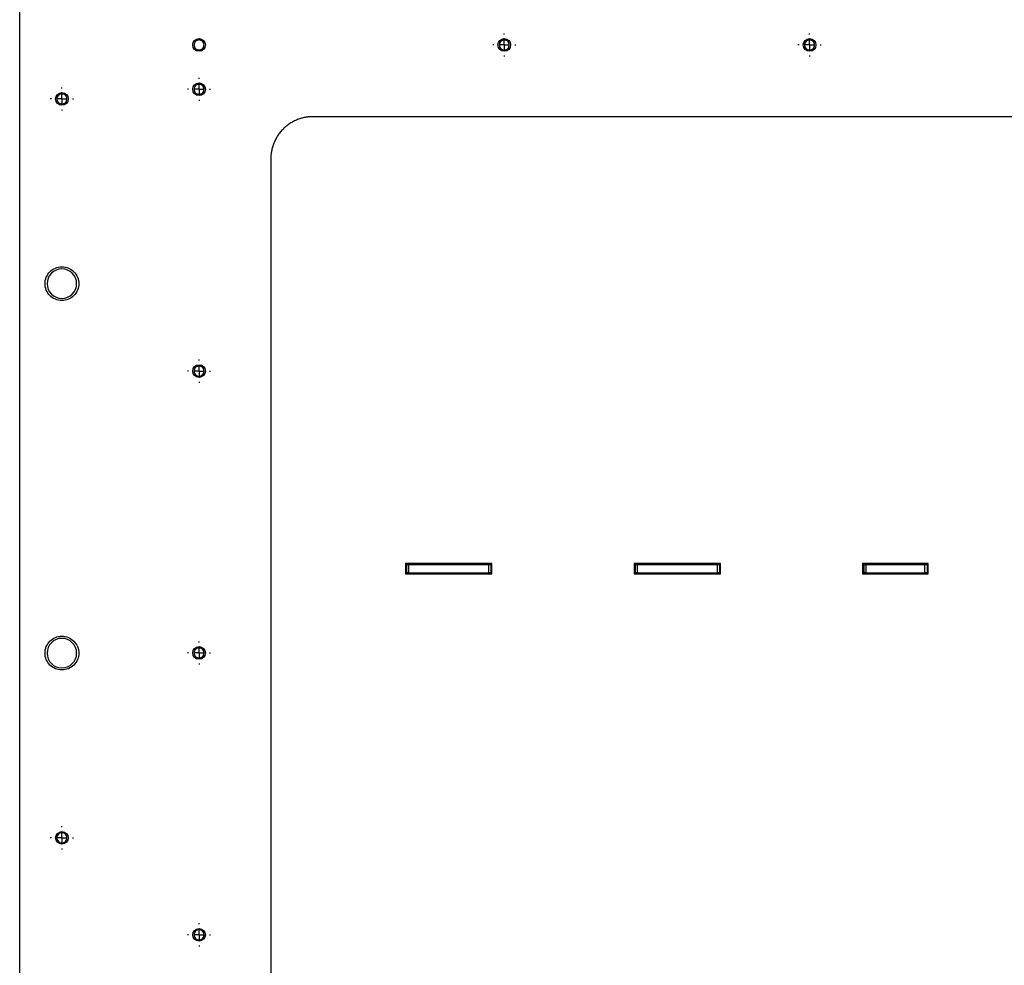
# Model space of a CAD drawing. Header units: millimetres. Extents: x -3787 to 418, y -511 to 3927.
# Tile 2 of 87: x -3780 to -3313, y 409 to 858. Entities that reach past the tile are written whole.
import ezdxf

# ---------------------------------------------------------------- set-up
doc = ezdxf.new("R2010")
doc.units = ezdxf.units.MM
doc.layers.add('FOND_DE_PLAN', color=7, linetype='Continuous')

# ---------------------------------------------------------------- blocks, each defined once
blk = doc.blocks.new('SW_CENTERMARKSYMBOL_11')
at = {"layer": 'FOND_DE_PLAN', "color": 0}
for p, q in [((0, 5), (0, 5.499)), ((-5, 0), (-5.499, 0)), ((0, 0), (-2.5, 0)), ((0, 0), (0, 2.5)), ((0, 0), (0, -2.5)), ((0, 0), (2.5, 0)), ((5, 0), (5.499, 0)), ((0, -5), (0, -5.499))]:
    blk.add_line(p, q, dxfattribs=at)
blk = doc.blocks.new('SW_CENTERMARKSYMBOL_14')
at = {"layer": 'FOND_DE_PLAN', "color": 0}
for p, q in [((0, 5), (0, 5.499)), ((-5, 0), (-5.499, 0)), ((0, 0), (-2.5, 0)), ((0, 0), (0, 2.5)), ((0, 0), (0, -2.5)), ((0, 0), (2.5, 0)), ((5, 0), (5.499, 0)), ((0, -5), (0, -5.499))]:
    blk.add_line(p, q, dxfattribs=at)
blk = doc.blocks.new('SW_CENTERMARKSYMBOL_15')
at = {"layer": 'FOND_DE_PLAN', "color": 0}
for p, q in [((0, 5), (0, 5.499)), ((-5, 0), (-5.499, 0)), ((0, 0), (-2.5, 0)), ((0, 0), (0, 2.5)), ((0, 0), (0, -2.5)), ((0, 0), (2.5, 0)), ((5, 0), (5.499, 0)), ((0, -5), (0, -5.499))]:
    blk.add_line(p, q, dxfattribs=at)
blk = doc.blocks.new('SW_CENTERMARKSYMBOL_17')
at = {"layer": 'FOND_DE_PLAN', "color": 0}
for p, q in [((0, 5), (0, 5.499)), ((-5, 0), (-5.499, 0)), ((0, 0), (-2.5, 0)), ((0, 0), (0, 2.5)), ((0, 0), (0, -2.5)), ((0, 0), (2.5, 0)), ((5, 0), (5.499, 0)), ((0, -5), (0, -5.499))]:
    blk.add_line(p, q, dxfattribs=at)
blk = doc.blocks.new('SW_CENTERMARKSYMBOL_18')
at = {"layer": 'FOND_DE_PLAN', "color": 0}
for p, q in [((0, 5), (0, 5.499)), ((-5, 0), (-5.499, 0)), ((0, 0), (-2.5, 0)), ((0, 0), (0, 2.5)), ((0, 0), (0, -2.5)), ((0, 0), (2.5, 0)), ((5, 0), (5.499, 0)), ((0, -5), (0, -5.499))]:
    blk.add_line(p, q, dxfattribs=at)
blk = doc.blocks.new('SW_CENTERMARKSYMBOL_19')
at = {"layer": 'FOND_DE_PLAN', "color": 0}
for p, q in [((0, 5), (0, 5.499)), ((-5, 0), (-5.499, 0)), ((0, 0), (-2.5, 0)), ((0, 0), (0, 2.5)), ((0, 0), (0, -2.5)), ((0, 0), (2.5, 0)), ((5, 0), (5.499, 0)), ((0, -5), (0, -5.499))]:
    blk.add_line(p, q, dxfattribs=at)
blk = doc.blocks.new('SW_CENTERMARKSYMBOL_28')
at = {"layer": 'FOND_DE_PLAN', "color": 0}
for p, q in [((0, 5), (0, 5.499)), ((-5, 0), (-5.499, 0)), ((0, 0), (-2.5, 0)), ((0, 0), (0, 2.5)), ((0, 0), (0, -2.5)), ((0, 0), (2.5, 0)), ((5, 0), (5.499, 0)), ((0, -5), (0, -5.499))]:
    blk.add_line(p, q, dxfattribs=at)
blk = doc.blocks.new('SW_CENTERMARKSYMBOL_30')
at = {"layer": 'FOND_DE_PLAN', "color": 0}
for p, q in [((0, 5), (0, 5.499)), ((-5, 0), (-5.499, 0)), ((0, 0), (-2.5, 0)), ((0, 0), (0, 2.5)), ((0, 0), (0, -2.5)), ((0, 0), (2.5, 0)), ((5, 0), (5.499, 0)), ((0, -5), (0, -5.499))]:
    blk.add_line(p, q, dxfattribs=at)

msp = doc.modelspace()

# ---------------------------------------------------------------- linework, layer by layer
at = {"color": 7, "linetype": 'Continuous', "lineweight": 25}
for p, q in [((-3779.8, -30.19), (-3779.8, 924.81)), ((-2880.8, 811.81), (-3640.8, 811.81)), ((-3660.8, 791.81), (-3660.8, -38.19)), ((-3555.97, 599.98), (-3596.97, 599.98)), ((-3596.97, 599.98), (-3596.97, 594.98)), ((-3596.46, 599.48), (-3596.97, 599.48)), ((-3596.46, 599.48), (-3596.46, 595.48)), ((-3595.46, 599.48), (-3595.46, 595.48)), ((-3595.46, 599.48), (-3557.46, 599.48)), ((-3557.46, 595.48), (-3557.46, 599.48)), ((-3556.46, 599.48), (-3556.46, 595.48)), ((-3555.97, 599.48), (-3556.46, 599.48)), ((-3555.97, 594.98), (-3555.97, 599.98)), ((-3447.64, 599.98), (-3488.64, 599.98)), ((-3488.64, 599.98), (-3488.64, 594.98)), ((-3488.13, 599.48), (-3488.64, 599.48)), ((-3488.13, 599.48), (-3488.13, 595.48)), ((-3487.13, 599.48), (-3487.13, 595.48)), ((-3487.13, 599.48), (-3449.13, 599.48)), ((-3449.13, 595.48), (-3449.13, 599.48)), ((-3448.13, 599.48), (-3448.13, 595.48)), ((-3447.64, 599.48), (-3448.13, 599.48)), ((-3447.64, 594.98), (-3447.64, 599.98)), ((-3349.31, 599.98), (-3380.31, 599.98)), ((-3380.31, 599.98), (-3380.31, 594.98)), ((-3379.8, 599.48), (-3380.31, 599.48)), ((-3379.8, 599.48), (-3379.8, 595.48)), ((-3378.8, 599.48), (-3378.8, 595.48)), ((-3378.8, 599.48), (-3350.8, 599.48)), ((-3350.8, 595.48), (-3350.8, 599.48)), ((-3349.8, 599.48), (-3349.8, 595.48)), ((-3349.31, 599.48), (-3349.8, 599.48)), ((-3349.31, 594.98), (-3349.31, 599.98)), ((-3596.97, 595.48), (-3596.46, 595.48)), ((-3596.97, 594.98), (-3555.97, 594.98)), ((-3595.46, 595.48), (-3557.46, 595.48)), ((-3556.46, 595.48), (-3555.97, 595.48)), ((-3488.64, 595.48), (-3488.13, 595.48)), ((-3488.64, 594.98), (-3447.64, 594.98)), ((-3487.13, 595.48), (-3449.13, 595.48)), ((-3448.13, 595.48), (-3447.64, 595.48)), ((-3380.31, 595.48), (-3379.8, 595.48)), ((-3380.31, 594.98), (-3349.31, 594.98)), ((-3378.8, 595.48), (-3350.8, 595.48)), ((-3349.8, 595.48), (-3349.31, 595.48))]:
    msp.add_line(p, q, dxfattribs=at)
for centre in [(-3694.8, 845.81), (-3550.13, 845.81), (-3405.46, 845.81), (-3694.8, 824.81), (-3759.8, 820.21), (-3694.8, 691.14), (-3694.8, 557.48), (-3759.8, 469.81), (-3694.8, 423.81)]:
    msp.add_circle(centre, 3, dxfattribs=at)
for centre, start, end in [((-3759.8, 732.61), 90, 270), ((-3759.8, 732.61), 270, 90), ((-3759.8, 557.41), 90, 270), ((-3759.8, 557.41), 270, 90)]:
    msp.add_arc(centre, 7, start, end, dxfattribs=at)
for points, knots in [([(-3694.8, 848.19), (-3695.11, 848.19), (-3695.42, 848.13), (-3696, 847.89), (-3696.26, 847.72), (-3696.7, 847.27), (-3696.88, 847.01), (-3697.12, 846.43), (-3697.18, 846.12), (-3697.18, 845.5), (-3697.12, 845.19), (-3696.88, 844.61), (-3696.7, 844.34), (-3696.26, 843.9), (-3696, 843.73), (-3695.42, 843.49), (-3695.11, 843.43), (-3694.8, 843.43)], [0, 0, 0, 0, 0.125, 0.125, 0.25, 0.25, 0.375, 0.375, 0.5, 0.5, 0.625, 0.625, 0.75, 0.75, 0.875, 0.875, 1, 1, 1, 1]), ([(-3694.8, 843.43), (-3694.48, 843.43), (-3694.17, 843.49), (-3693.6, 843.73), (-3693.33, 843.9), (-3692.89, 844.34), (-3692.71, 844.61), (-3692.47, 845.19), (-3692.41, 845.5), (-3692.41, 846.12), (-3692.47, 846.43), (-3692.71, 847.01), (-3692.89, 847.27), (-3693.33, 847.72), (-3693.6, 847.89), (-3694.17, 848.13), (-3694.48, 848.19), (-3694.8, 848.19)], [0, 0, 0, 0, 0.125, 0.125, 0.25, 0.25, 0.375, 0.375, 0.5, 0.5, 0.625, 0.625, 0.75, 0.75, 0.875, 0.875, 1, 1, 1, 1]), ([(-3550.13, 848.19), (-3550.44, 848.19), (-3550.75, 848.13), (-3551.33, 847.89), (-3551.59, 847.72), (-3552.04, 847.27), (-3552.21, 847.01), (-3552.45, 846.43), (-3552.51, 846.12), (-3552.51, 845.5), (-3552.45, 845.19), (-3552.21, 844.61), (-3552.04, 844.34), (-3551.59, 843.9), (-3551.33, 843.73), (-3550.75, 843.49), (-3550.44, 843.43), (-3550.13, 843.43)], [0, 0, 0, 0, 0.125, 0.125, 0.25, 0.25, 0.375, 0.375, 0.5, 0.5, 0.625, 0.625, 0.75, 0.75, 0.875, 0.875, 1, 1, 1, 1]), ([(-3550.13, 843.43), (-3549.82, 843.43), (-3549.51, 843.49), (-3548.93, 843.73), (-3548.66, 843.9), (-3548.22, 844.34), (-3548.05, 844.61), (-3547.81, 845.19), (-3547.75, 845.5), (-3547.75, 846.12), (-3547.81, 846.43), (-3548.05, 847.01), (-3548.22, 847.27), (-3548.66, 847.72), (-3548.93, 847.89), (-3549.51, 848.13), (-3549.82, 848.19), (-3550.13, 848.19)], [0, 0, 0, 0, 0.125, 0.125, 0.25, 0.25, 0.375, 0.375, 0.5, 0.5, 0.625, 0.625, 0.75, 0.75, 0.875, 0.875, 1, 1, 1, 1]), ([(-3405.46, 848.19), (-3405.77, 848.19), (-3406.09, 848.13), (-3406.66, 847.89), (-3406.93, 847.72), (-3407.37, 847.27), (-3407.55, 847.01), (-3407.78, 846.43), (-3407.85, 846.12), (-3407.85, 845.5), (-3407.78, 845.19), (-3407.55, 844.61), (-3407.37, 844.34), (-3406.93, 843.9), (-3406.66, 843.73), (-3406.09, 843.49), (-3405.77, 843.43), (-3405.46, 843.43)], [0, 0, 0, 0, 0.125, 0.125, 0.25, 0.25, 0.375, 0.375, 0.5, 0.5, 0.625, 0.625, 0.75, 0.75, 0.875, 0.875, 1, 1, 1, 1]), ([(-3405.46, 843.43), (-3405.15, 843.43), (-3404.84, 843.49), (-3404.26, 843.73), (-3404, 843.9), (-3403.56, 844.34), (-3403.38, 844.61), (-3403.14, 845.19), (-3403.08, 845.5), (-3403.08, 846.12), (-3403.14, 846.43), (-3403.38, 847.01), (-3403.56, 847.27), (-3404, 847.72), (-3404.26, 847.89), (-3404.84, 848.13), (-3405.15, 848.19), (-3405.46, 848.19)], [0, 0, 0, 0, 0.125, 0.125, 0.25, 0.25, 0.375, 0.375, 0.5, 0.5, 0.625, 0.625, 0.75, 0.75, 0.875, 0.875, 1, 1, 1, 1]), ([(-3694.8, 827.19), (-3695.11, 827.19), (-3695.42, 827.13), (-3696, 826.89), (-3696.26, 826.72), (-3696.7, 826.27), (-3696.88, 826.01), (-3697.12, 825.43), (-3697.18, 825.12), (-3697.18, 824.5), (-3697.12, 824.19), (-3696.88, 823.61), (-3696.7, 823.34), (-3696.26, 822.9), (-3696, 822.73), (-3695.42, 822.49), (-3695.11, 822.43), (-3694.8, 822.43)], [0, 0, 0, 0, 0.125, 0.125, 0.25, 0.25, 0.375, 0.375, 0.5, 0.5, 0.625, 0.625, 0.75, 0.75, 0.875, 0.875, 1, 1, 1, 1]), ([(-3694.8, 822.43), (-3694.48, 822.43), (-3694.17, 822.49), (-3693.6, 822.73), (-3693.33, 822.9), (-3692.89, 823.34), (-3692.71, 823.61), (-3692.47, 824.19), (-3692.41, 824.5), (-3692.41, 825.12), (-3692.47, 825.43), (-3692.71, 826.01), (-3692.89, 826.27), (-3693.33, 826.72), (-3693.6, 826.89), (-3694.17, 827.13), (-3694.48, 827.19), (-3694.8, 827.19)], [0, 0, 0, 0, 0.125, 0.125, 0.25, 0.25, 0.375, 0.375, 0.5, 0.5, 0.625, 0.625, 0.75, 0.75, 0.875, 0.875, 1, 1, 1, 1]), ([(-3759.8, 822.59), (-3760.11, 822.59), (-3760.42, 822.53), (-3761, 822.29), (-3761.26, 822.12), (-3761.7, 821.67), (-3761.88, 821.41), (-3762.12, 820.83), (-3762.18, 820.52), (-3762.18, 819.9), (-3762.12, 819.59), (-3761.88, 819.01), (-3761.7, 818.74), (-3761.26, 818.3), (-3761, 818.13), (-3760.42, 817.89), (-3760.11, 817.83), (-3759.8, 817.83)], [0, 0, 0, 0, 0.125, 0.125, 0.25, 0.25, 0.375, 0.375, 0.5, 0.5, 0.625, 0.625, 0.75, 0.75, 0.875, 0.875, 1, 1, 1, 1]), ([(-3759.8, 817.83), (-3759.48, 817.83), (-3759.17, 817.89), (-3758.6, 818.13), (-3758.33, 818.3), (-3757.89, 818.74), (-3757.71, 819.01), (-3757.47, 819.59), (-3757.41, 819.9), (-3757.41, 820.52), (-3757.47, 820.83), (-3757.71, 821.41), (-3757.89, 821.67), (-3758.33, 822.12), (-3758.6, 822.29), (-3759.17, 822.53), (-3759.48, 822.59), (-3759.8, 822.59)], [0, 0, 0, 0, 0.125, 0.125, 0.25, 0.25, 0.375, 0.375, 0.5, 0.5, 0.625, 0.625, 0.75, 0.75, 0.875, 0.875, 1, 1, 1, 1]), ([(-3640.8, 811.81), (-3640.95, 811.81), (-3641.25, 811.81), (-3641.71, 811.79), (-3642.17, 811.76), (-3642.62, 811.73), (-3643.08, 811.68), (-3643.53, 811.62), (-3643.98, 811.56), (-3644.92, 811.39), (-3646.33, 811.06), (-3648.19, 810.43), (-3650.01, 809.6), (-3651.77, 808.57), (-3653.43, 807.36), (-3654.96, 805.98), (-3656.35, 804.44), (-3657.56, 802.78), (-3658.59, 801.03), (-3659.41, 799.21), (-3660.05, 797.34), (-3660.4, 795.85), (-3660.59, 794.73), (-3660.68, 794), (-3660.75, 793.27), (-3660.79, 792.54), (-3660.79, 792.05), (-3660.8, 791.81)], [0, 0, 0, 0, 0.014591, 0.029159, 0.043712, 0.058259, 0.072806, 0.087361, 0.101932, 0.116526, 0.178259, 0.240008, 0.304314, 0.368636, 0.434311, 0.500002, 0.565676, 0.631367, 0.695673, 0.759996, 0.821728, 0.883478, 0.906811, 0.930098, 0.953371, 0.976662, 1, 1, 1, 1]), ([(-3767.8, 732.61), (-3767.8, 733.66), (-3767.59, 734.7), (-3766.79, 736.64), (-3766.19, 737.53), (-3764.71, 739.01), (-3763.83, 739.6), (-3761.89, 740.4), (-3760.84, 740.61), (-3758.75, 740.61), (-3757.7, 740.4), (-3755.77, 739.6), (-3754.88, 739.01), (-3753.4, 737.53), (-3752.81, 736.64), (-3752, 734.7), (-3751.8, 733.66), (-3751.8, 732.61)], [0, 0, 0, 0, 0.125, 0.125, 0.25, 0.25, 0.375, 0.375, 0.5, 0.5, 0.625, 0.625, 0.75, 0.75, 0.875, 0.875, 1, 1, 1, 1]), ([(-3751.8, 732.61), (-3751.8, 731.56), (-3752, 730.52), (-3752.81, 728.58), (-3753.4, 727.69), (-3754.88, 726.21), (-3755.77, 725.62), (-3757.7, 724.82), (-3758.75, 724.61), (-3760.84, 724.61), (-3761.89, 724.82), (-3763.83, 725.62), (-3764.71, 726.21), (-3766.19, 727.69), (-3766.79, 728.58), (-3767.59, 730.52), (-3767.8, 731.56), (-3767.8, 732.61)], [0, 0, 0, 0, 0.125, 0.125, 0.25, 0.25, 0.375, 0.375, 0.5, 0.5, 0.625, 0.625, 0.75, 0.75, 0.875, 0.875, 1, 1, 1, 1]), ([(-3694.8, 693.53), (-3695.11, 693.53), (-3695.42, 693.46), (-3696, 693.23), (-3696.26, 693.05), (-3696.7, 692.61), (-3696.88, 692.34), (-3697.12, 691.77), (-3697.18, 691.45), (-3697.18, 690.83), (-3697.12, 690.52), (-3696.88, 689.94), (-3696.7, 689.68), (-3696.26, 689.24), (-3696, 689.06), (-3695.42, 688.82), (-3695.11, 688.76), (-3694.8, 688.76)], [0, 0, 0, 0, 0.125, 0.125, 0.25, 0.25, 0.375, 0.375, 0.5, 0.5, 0.625, 0.625, 0.75, 0.75, 0.875, 0.875, 1, 1, 1, 1]), ([(-3694.8, 688.76), (-3694.48, 688.76), (-3694.17, 688.82), (-3693.6, 689.06), (-3693.33, 689.24), (-3692.89, 689.68), (-3692.71, 689.94), (-3692.47, 690.52), (-3692.41, 690.83), (-3692.41, 691.45), (-3692.47, 691.77), (-3692.71, 692.34), (-3692.89, 692.61), (-3693.33, 693.05), (-3693.6, 693.23), (-3694.17, 693.46), (-3694.48, 693.53), (-3694.8, 693.53)], [0, 0, 0, 0, 0.125, 0.125, 0.25, 0.25, 0.375, 0.375, 0.5, 0.5, 0.625, 0.625, 0.75, 0.75, 0.875, 0.875, 1, 1, 1, 1]), ([(-3596.46, 599.48), (-3596.46, 599.48), (-3596.35, 599.48), (-3595.98, 599.48), (-3595.72, 599.48), (-3595.46, 599.48)], [0, 0, 0, 0, 0.5, 0.5, 1, 1, 1, 1]), ([(-3557.46, 599.48), (-3557.2, 599.48), (-3556.94, 599.48), (-3556.57, 599.48), (-3556.46, 599.48), (-3556.46, 599.48)], [0, 0, 0, 0, 0.5, 0.5, 1, 1, 1, 1]), ([(-3488.13, 599.48), (-3488.13, 599.48), (-3488.02, 599.48), (-3487.65, 599.48), (-3487.39, 599.48), (-3487.13, 599.48)], [0, 0, 0, 0, 0.5, 0.5, 1, 1, 1, 1]), ([(-3449.13, 599.48), (-3448.87, 599.48), (-3448.61, 599.48), (-3448.24, 599.48), (-3448.13, 599.48), (-3448.13, 599.48)], [0, 0, 0, 0, 0.5, 0.5, 1, 1, 1, 1]), ([(-3379.8, 599.48), (-3379.8, 599.48), (-3379.69, 599.48), (-3379.32, 599.48), (-3379.06, 599.48), (-3378.8, 599.48)], [0, 0, 0, 0, 0.5, 0.5, 1, 1, 1, 1]), ([(-3350.8, 599.48), (-3350.53, 599.48), (-3350.27, 599.48), (-3349.9, 599.48), (-3349.8, 599.48), (-3349.8, 599.48)], [0, 0, 0, 0, 0.5, 0.5, 1, 1, 1, 1]), ([(-3595.46, 595.48), (-3595.72, 595.48), (-3595.98, 595.48), (-3596.35, 595.48), (-3596.46, 595.48), (-3596.46, 595.48)], [0, 0, 0, 0, 0.5, 0.5, 1, 1, 1, 1]), ([(-3556.46, 595.48), (-3556.46, 595.48), (-3556.57, 595.48), (-3556.94, 595.48), (-3557.2, 595.48), (-3557.46, 595.48)], [0, 0, 0, 0, 0.5, 0.5, 1, 1, 1, 1]), ([(-3487.13, 595.48), (-3487.39, 595.48), (-3487.65, 595.48), (-3488.02, 595.48), (-3488.13, 595.48), (-3488.13, 595.48)], [0, 0, 0, 0, 0.5, 0.5, 1, 1, 1, 1]), ([(-3448.13, 595.48), (-3448.13, 595.48), (-3448.24, 595.48), (-3448.61, 595.48), (-3448.87, 595.48), (-3449.13, 595.48)], [0, 0, 0, 0, 0.5, 0.5, 1, 1, 1, 1]), ([(-3378.8, 595.48), (-3379.06, 595.48), (-3379.32, 595.48), (-3379.69, 595.48), (-3379.8, 595.48), (-3379.8, 595.48)], [0, 0, 0, 0, 0.5, 0.5, 1, 1, 1, 1]), ([(-3349.8, 595.48), (-3349.8, 595.48), (-3349.9, 595.48), (-3350.27, 595.48), (-3350.53, 595.48), (-3350.8, 595.48)], [0, 0, 0, 0, 0.5, 0.5, 1, 1, 1, 1]), ([(-3767.8, 557.41), (-3767.8, 558.46), (-3767.59, 559.5), (-3766.79, 561.44), (-3766.19, 562.33), (-3764.71, 563.81), (-3763.83, 564.4), (-3761.89, 565.2), (-3760.84, 565.41), (-3758.75, 565.41), (-3757.7, 565.2), (-3755.77, 564.4), (-3754.88, 563.81), (-3753.4, 562.33), (-3752.81, 561.44), (-3752, 559.5), (-3751.8, 558.46), (-3751.8, 557.41)], [0, 0, 0, 0, 0.125, 0.125, 0.25, 0.25, 0.375, 0.375, 0.5, 0.5, 0.625, 0.625, 0.75, 0.75, 0.875, 0.875, 1, 1, 1, 1]), ([(-3751.8, 557.41), (-3751.8, 556.36), (-3752, 555.32), (-3752.81, 553.38), (-3753.4, 552.49), (-3754.88, 551.01), (-3755.77, 550.42), (-3757.7, 549.62), (-3758.75, 549.41), (-3760.84, 549.41), (-3761.89, 549.62), (-3763.83, 550.42), (-3764.71, 551.01), (-3766.19, 552.49), (-3766.79, 553.38), (-3767.59, 555.32), (-3767.8, 556.36), (-3767.8, 557.41)], [0, 0, 0, 0, 0.125, 0.125, 0.25, 0.25, 0.375, 0.375, 0.5, 0.5, 0.625, 0.625, 0.75, 0.75, 0.875, 0.875, 1, 1, 1, 1]), ([(-3694.8, 559.86), (-3695.11, 559.86), (-3695.42, 559.8), (-3696, 559.56), (-3696.26, 559.38), (-3696.7, 558.94), (-3696.88, 558.68), (-3697.12, 558.1), (-3697.18, 557.79), (-3697.18, 557.16), (-3697.12, 556.85), (-3696.88, 556.28), (-3696.7, 556.01), (-3696.26, 555.57), (-3696, 555.39), (-3695.42, 555.15), (-3695.11, 555.09), (-3694.8, 555.09)], [0, 0, 0, 0, 0.125, 0.125, 0.25, 0.25, 0.375, 0.375, 0.5, 0.5, 0.625, 0.625, 0.75, 0.75, 0.875, 0.875, 1, 1, 1, 1]), ([(-3694.8, 555.09), (-3694.48, 555.09), (-3694.17, 555.15), (-3693.6, 555.39), (-3693.33, 555.57), (-3692.89, 556.01), (-3692.71, 556.28), (-3692.47, 556.85), (-3692.41, 557.16), (-3692.41, 557.79), (-3692.47, 558.1), (-3692.71, 558.68), (-3692.89, 558.94), (-3693.33, 559.38), (-3693.6, 559.56), (-3694.17, 559.8), (-3694.48, 559.86), (-3694.8, 559.86)], [0, 0, 0, 0, 0.125, 0.125, 0.25, 0.25, 0.375, 0.375, 0.5, 0.5, 0.625, 0.625, 0.75, 0.75, 0.875, 0.875, 1, 1, 1, 1]), ([(-3759.8, 472.19), (-3760.11, 472.19), (-3760.42, 472.13), (-3761, 471.89), (-3761.26, 471.72), (-3761.7, 471.27), (-3761.88, 471.01), (-3762.12, 470.43), (-3762.18, 470.12), (-3762.18, 469.5), (-3762.12, 469.19), (-3761.88, 468.61), (-3761.7, 468.34), (-3761.26, 467.9), (-3761, 467.73), (-3760.42, 467.49), (-3760.11, 467.43), (-3759.8, 467.43)], [0, 0, 0, 0, 0.125, 0.125, 0.25, 0.25, 0.375, 0.375, 0.5, 0.5, 0.625, 0.625, 0.75, 0.75, 0.875, 0.875, 1, 1, 1, 1]), ([(-3759.8, 467.43), (-3759.48, 467.43), (-3759.17, 467.49), (-3758.6, 467.73), (-3758.33, 467.9), (-3757.89, 468.34), (-3757.71, 468.61), (-3757.47, 469.19), (-3757.41, 469.5), (-3757.41, 470.12), (-3757.47, 470.43), (-3757.71, 471.01), (-3757.89, 471.27), (-3758.33, 471.72), (-3758.6, 471.89), (-3759.17, 472.13), (-3759.48, 472.19), (-3759.8, 472.19)], [0, 0, 0, 0, 0.125, 0.125, 0.25, 0.25, 0.375, 0.375, 0.5, 0.5, 0.625, 0.625, 0.75, 0.75, 0.875, 0.875, 1, 1, 1, 1]), ([(-3694.8, 426.19), (-3695.11, 426.19), (-3695.42, 426.13), (-3696, 425.89), (-3696.26, 425.72), (-3696.7, 425.27), (-3696.88, 425.01), (-3697.12, 424.43), (-3697.18, 424.12), (-3697.18, 423.5), (-3697.12, 423.19), (-3696.88, 422.61), (-3696.7, 422.34), (-3696.26, 421.9), (-3696, 421.73), (-3695.42, 421.49), (-3695.11, 421.43), (-3694.8, 421.43)], [0, 0, 0, 0, 0.125, 0.125, 0.25, 0.25, 0.375, 0.375, 0.5, 0.5, 0.625, 0.625, 0.75, 0.75, 0.875, 0.875, 1, 1, 1, 1]), ([(-3694.8, 421.43), (-3694.48, 421.43), (-3694.17, 421.49), (-3693.6, 421.73), (-3693.33, 421.9), (-3692.89, 422.34), (-3692.71, 422.61), (-3692.47, 423.19), (-3692.41, 423.5), (-3692.41, 424.12), (-3692.47, 424.43), (-3692.71, 425.01), (-3692.89, 425.27), (-3693.33, 425.72), (-3693.6, 425.89), (-3694.17, 426.13), (-3694.48, 426.19), (-3694.8, 426.19)], [0, 0, 0, 0, 0.125, 0.125, 0.25, 0.25, 0.375, 0.375, 0.5, 0.5, 0.625, 0.625, 0.75, 0.75, 0.875, 0.875, 1, 1, 1, 1])]:
    msp.add_open_spline(points, degree=3, knots=knots, dxfattribs=at)

# ---------------------------------------------------------------- block references
at = {"layer": 'FOND_DE_PLAN'}
for name, p in [('SW_CENTERMARKSYMBOL_14', (-3550.13, 845.81)), ('SW_CENTERMARKSYMBOL_11', (-3405.46, 845.81)), ('SW_CENTERMARKSYMBOL_15', (-3694.8, 824.81)), ('SW_CENTERMARKSYMBOL_30', (-3759.8, 820.21)), ('SW_CENTERMARKSYMBOL_19', (-3694.8, 691.14)), ('SW_CENTERMARKSYMBOL_17', (-3694.8, 557.48)), ('SW_CENTERMARKSYMBOL_28', (-3759.8, 469.81)), ('SW_CENTERMARKSYMBOL_18', (-3694.8, 423.81))]:
    msp.add_blockref(name, p, dxfattribs=at)

doc.saveas('drawing.dxf')
